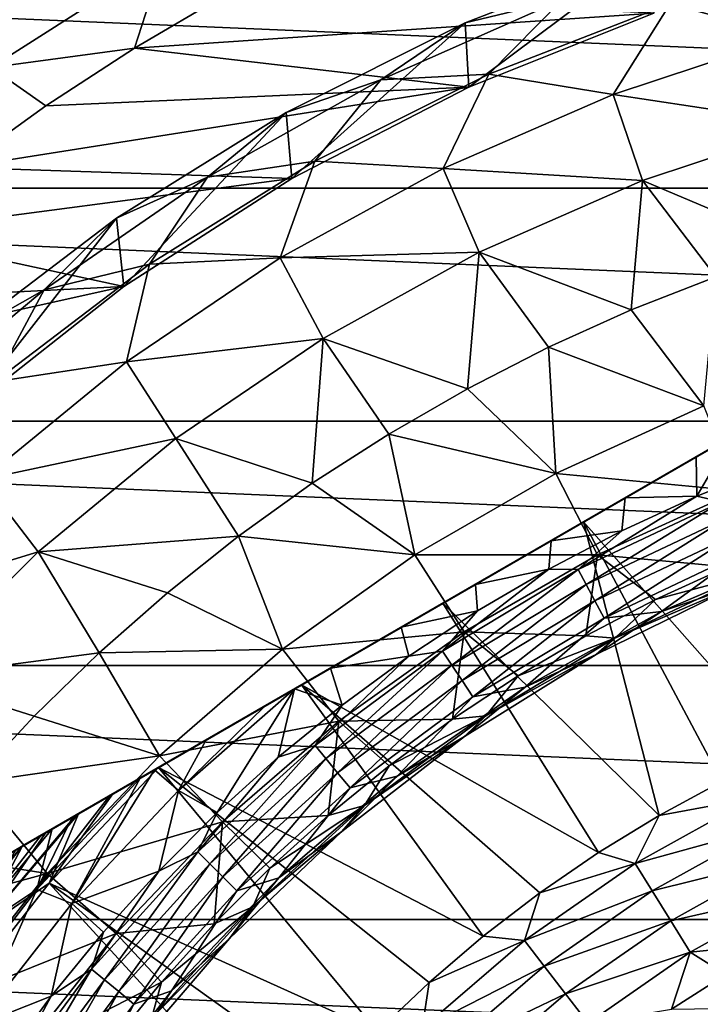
# Model space of a CAD drawing. Header units: metres. Extents: x -82 to 82, y -313 to 40.
# Tile 238 of 256: x -16 to -8, y 12 to 24. Entities that reach past the tile are written whole.
import ezdxf

# ---------------------------------------------------------------- set-up
doc = ezdxf.new("R2010")
doc.units = ezdxf.units.M
doc.layers.add('solid_505278_SW0001_CCC', color=7, linetype='CONTINUOUS')

msp = doc.modelspace()

# ---------------------------------------------------------------- linework, layer by layer
at = {"layer": 'solid_505278_SW0001_CCC'}
for points in [[(-10.800772, 23.650438, 15), (-10.848207, 24.448818, 15), (-8.535448, 25.349052, 15)], [(-9.638691, 24.74168, 22.86648), (-8.535448, 25.349052, 15), (-10.848207, 24.448818, 15)], [(-8.503753, 24.570026, 15), (-10.800772, 23.650438, 15), (-8.535448, 25.349052, 15)], [(-5.981091, 25.349491, 30.750626), (-8.303133, 24.686598, 30.750626), (-6.821787, 24.286552, 38.608505)], [(-16.733465, 23.897863, -257.551117), (-14.586952, 25.265343, -257.551117), (-17.175436, 24.529066, -257.704254)], [(-16.733465, 23.897863, -257.551117), (-14.951285, 24.136736, -257.5), (-14.586952, 25.265343, -257.551117)], [(-14.586952, 25.265343, -257.551117), (-14.951285, 24.136736, -257.5), (-13.820215, 24.801706, -257.5)], [(-33.140461, 22.398878, -279.5), (-31.121508, 25.128704, -279.5), (33.140461, 22.398878, -279.5)], [(-31.121508, 25.128704, -279.5), (31.121508, 25.128704, -279.5), (33.140461, 22.398878, -279.5)], [(-8.503753, 24.570026, -257.5), (-13.820215, 24.801706, -257.5), (-14.951285, 24.136736, -257.5)], [(-11.892216, 23.7409, 22.86648), (-9.638691, 24.74168, 22.86648), (-10.848207, 24.448818, 15)], [(-10.553801, 23.811497, 30.750626), (-9.638691, 24.74168, 22.86648), (-11.892216, 23.7409, 22.86648)], [(-8.303133, 24.686598, 30.750626), (-9.638691, 24.74168, 22.86648), (-10.553801, 23.811497, 30.750626)], [(-8.303133, 24.686598, 30.750626), (-10.553801, 23.811497, 30.750626), (-9.009494, 23.562733, 38.608505)], [(-8.303133, 24.686598, 30.750626), (-9.009494, 23.562733, 38.608505), (-6.821787, 24.286552, 38.608505)], [(-10.800772, 23.650438, -257.5), (-8.503753, 24.570026, -257.5), (-14.951285, 24.136736, -257.5)], [(-8.503753, 24.570026, 15), (-8.503753, 24.570026, -257.5), (-10.800772, 23.650438, -257.5)], [(-8.503753, 24.570026, 15), (-10.800772, 23.650438, -257.5), (-10.800772, 23.650438, 15)], [(-13.000019, 22.516647, 15), (-13.068787, 23.337423, 15), (-10.848207, 24.448818, 15)], [(-11.892216, 23.7409, 22.86648), (-10.848207, 24.448818, 15), (-13.068787, 23.337423, 15)], [(-10.800772, 23.650438, 15), (-13.000019, 22.516647, 15), (-10.848207, 24.448818, 15)], [(-6.821787, 24.286552, 38.608505), (-9.009494, 23.562733, 38.608505), (-6.547906, 23.190166, 46.427788)], [(-16.733465, 23.897863, -257.551117), (-16.050423, 23.420225, -257.5), (-14.951285, 24.136736, -257.5)], [(-10.800772, 23.650438, -257.5), (-14.951285, 24.136736, -257.5), (-16.050423, 23.420225, -257.5)], [(-16.733465, 23.897863, -257.551117), (-17.115284, 22.653698, -257.5), (-16.050423, 23.420225, -257.5)], [(-14.043189, 22.535393, 22.86648), (-11.892216, 23.7409, 22.86648), (-13.068787, 23.337423, 15)], [(-12.713748, 22.731712, 30.750626), (-11.892216, 23.7409, 22.86648), (-14.043189, 22.535393, 22.86648)], [(-10.553801, 23.811497, 30.750626), (-11.892216, 23.7409, 22.86648), (-12.713748, 22.731712, 30.750626)], [(-10.553801, 23.811497, 30.750626), (-12.713748, 22.731712, 30.750626), (-11.122025, 22.642305, 38.608505)], [(-10.553801, 23.811497, 30.750626), (-11.122025, 22.642305, 38.608505), (-9.009494, 23.562733, 38.608505)], [(-10.800772, 23.650438, -257.5), (-16.050423, 23.420225, -257.5), (-17.115284, 22.653698, -257.5)], [(-13.000019, 22.516647, -257.5), (-10.800772, 23.650438, -257.5), (-17.115284, 22.653698, -257.5)], [(-10.800772, 23.650438, 15), (-10.800772, 23.650438, -257.5), (-13.000019, 22.516647, -257.5)], [(-10.800772, 23.650438, 15), (-13.000019, 22.516647, -257.5), (-13.000019, 22.516647, 15)], [(-9.009494, 23.562733, 38.608505), (-11.122025, 22.642305, 38.608505), (-8.647055, 22.49194, 46.427788)], [(-9.009494, 23.562733, 38.608505), (-8.647055, 22.49194, 46.427788), (-6.547906, 23.190166, 46.427788)], [(-15.081487, 21.17897, 15), (-15.175723, 22.025566, 15), (-13.068787, 23.337423, 15)], [(-14.043189, 22.535393, 22.86648), (-13.068787, 23.337423, 15), (-15.175723, 22.025566, 15)], [(-13.000019, 22.516647, 15), (-15.081487, 21.17897, 15), (-13.068787, 23.337423, 15)], [(-6.547906, 23.190166, 46.427788), (-8.647055, 22.49194, 46.427788), (-6.667101, 21.657177, 54.188477)], [(-12.713748, 22.731712, 30.750626), (-14.043189, 22.535393, 22.86648), (-14.764406, 21.456524, 30.750626)], [(-12.713748, 22.731712, 30.750626), (-14.764406, 21.456524, 30.750626), (-13.141751, 21.532946, 38.608505)], [(-12.713748, 22.731712, 30.750626), (-13.141751, 21.532946, 38.608505), (-11.122025, 22.642305, 38.608505)], [(-13.000019, 22.516647, -257.5), (-17.115284, 22.653698, -257.5), (-18.1436, 21.838791, -257.5)], [(-11.122025, 22.642305, 38.608505), (-13.141751, 21.532946, 38.608505), (-10.673323, 21.604145, 46.427788)], [(-11.122025, 22.642305, 38.608505), (-10.673323, 21.604145, 46.427788), (-8.647055, 22.49194, 46.427788)], [(-15.081487, 21.17897, -257.5), (-13.000019, 22.516647, -257.5), (-18.1436, 21.838791, -257.5)], [(-16.073065, 21.135555, 22.86648), (-14.043189, 22.535393, 22.86648), (-15.175723, 22.025566, 15)], [(-14.764406, 21.456524, 30.750626), (-14.043189, 22.535393, 22.86648), (-16.073065, 21.135555, 22.86648)], [(-13.000019, 22.516647, 15), (-13.000019, 22.516647, -257.5), (-15.081487, 21.17897, -257.5)], [(-13.000019, 22.516647, 15), (-15.081487, 21.17897, -257.5), (-15.081487, 21.17897, 15)], [(-8.647055, 22.49194, 46.427788), (-10.673323, 21.604145, 46.427788), (-8.786438, 20.887365, 54.188477)], [(-8.647055, 22.49194, 46.427788), (-8.786438, 20.887365, 54.188477), (-7.736351, 21.298647, 54.188477)], [(-8.647055, 22.49194, 46.427788), (-7.736351, 21.298647, 54.188477), (-6.667101, 21.657177, 54.188477)], [(-34.920612, 19.507713, -279.5), (-33.140461, 22.398878, -279.5), (34.920612, 19.507713, -279.5)], [(-33.140461, 22.398878, -279.5), (33.140461, 22.398878, -279.5), (34.920612, 19.507713, -279.5)], [(-17.026358, 19.649506, 15), (-17.152472, 20.523676, 15), (-15.175723, 22.025566, 15)], [(-16.073065, 21.135555, 22.86648), (-15.175723, 22.025566, 15), (-17.152472, 20.523676, 15)], [(-15.081487, 21.17897, 15), (-17.026358, 19.649506, 15), (-15.175723, 22.025566, 15)], [(-15.081487, 21.17897, -257.5), (-18.1436, 21.838791, -257.5), (-19.133181, 20.977234, -257.5)], [(-3.335342, 21.745701, 112.757362), (-17.164658, 13.761341, 112.757362), (-17.155363, 13.766708, 112.910164)], [(-3.335342, 21.745701, 97.169998), (-17.164658, 13.761341, 97.169998), (-17.164658, 13.761341, 112.757362)], [(-3.335342, 21.745701, 112.757362), (-3.335342, 21.745701, 97.169998), (-17.164658, 13.761341, 112.757362)], [(-3.335342, 21.745701, 97.169998), (-3.35384, 21.735022, 96.840813), (-17.164658, 13.761341, 97.169998)], [(-3.344638, 21.740334, 112.910164), (-3.335342, 21.745701, 112.757362), (-17.155363, 13.766708, 112.910164)], [(-3.35384, 21.735022, 96.840813), (-17.14616, 13.772021, 96.840813), (-17.164658, 13.761341, 97.169998)], [(-3.344638, 21.740334, 112.910164), (-17.155363, 13.766708, 112.910164), (-17.127031, 13.783065, 113.064278)], [(-3.35384, 21.735022, 96.840813), (-3.410014, 21.702589, 96.510429), (-17.14616, 13.772021, 96.840813)], [(-3.410014, 21.702589, 96.510429), (-17.089985, 13.804453, 96.510429), (-17.14616, 13.772021, 96.840813)], [(-3.372966, 21.723978, 113.064262), (-3.344638, 21.740334, 112.910164), (-17.127031, 13.783065, 113.064278)], [(-3.372966, 21.723978, 113.064262), (-17.127031, 13.783065, 113.064278), (-17.077757, 13.811513, 113.222115)], [(-3.410014, 21.702589, 96.510429), (-3.458735, 21.674459, 96.32399), (-17.089985, 13.804453, 96.510429)], [(-3.458735, 21.674459, 96.32399), (-17.041265, 13.832582, 96.32399), (-17.089985, 13.804453, 96.510429)], [(-3.422232, 21.695534, 113.222092), (-3.372966, 21.723978, 113.064262), (-17.077757, 13.811513, 113.222115)], [(-3.422232, 21.695534, 113.222092), (-17.077757, 13.811513, 113.222115), (-17.076057, 13.812495, 113.22657)], [(-3.423943, 21.694546, 113.22657), (-3.422232, 21.695534, 113.222092), (-17.076057, 13.812495, 113.22657)], [(-3.423943, 21.694546, 113.22657), (-17.076057, 13.812495, 113.22657), (-17.004559, 13.853774, 113.385109)], [(-3.458735, 21.674459, 96.32399), (-3.506172, 21.647072, 96.17675), (-17.041265, 13.832582, 96.32399)], [(-3.506172, 21.647072, 96.17675), (-16.993828, 13.85997, 96.17675), (-17.041265, 13.832582, 96.32399)], [(-3.495425, 21.653276, 113.385078), (-3.423943, 21.694546, 113.22657), (-17.004559, 13.853774, 113.385109)], [(-3.596984, 21.594641, 113.554543), (-3.495425, 21.653276, 113.385078), (-17.004559, 13.853774, 113.385109)], [(-3.506172, 21.647072, 96.17675), (-3.645972, 21.566359, 95.83947), (-16.993828, 13.85997, 96.17675)], [(-3.596984, 21.594641, 113.554543), (-17.004559, 13.853774, 113.385109), (-16.90296, 13.912432, 113.554626)], [(-3.645972, 21.566359, 95.83947), (-16.854027, 13.940683, 95.83947), (-16.993828, 13.85997, 96.17675)], [(-3.596984, 21.594641, 113.554543), (-16.90296, 13.912432, 113.554626), (-16.806793, 13.967955, 113.683708)], [(-3.645972, 21.566359, 95.83947), (-3.834763, 21.457359, 95.497734), (-16.854027, 13.940683, 95.83947)], [(-3.693209, 21.539085, 113.683716), (-3.596984, 21.594641, 113.554543), (-16.806793, 13.967955, 113.683708)], [(-3.693209, 21.539085, 113.683716), (-16.806793, 13.967955, 113.683708), (-16.766298, 13.991334, 113.731995)], [(-3.733589, 21.515772, 113.731865), (-3.693209, 21.539085, 113.683716), (-16.766298, 13.991334, 113.731995)], [(-3.913922, 21.411657, 113.917839), (-3.733589, 21.515772, 113.731865), (-16.766298, 13.991334, 113.731995)], [(-13.141751, 21.532946, 38.608505), (-15.051822, 20.243914, 38.608505), (-12.609634, 20.534266, 46.427788)], [(-14.764406, 21.456524, 30.750626), (-15.051822, 20.243914, 38.608505), (-13.141751, 21.532946, 38.608505)], [(-13.141751, 21.532946, 38.608505), (-12.609634, 20.534266, 46.427788), (-10.673323, 21.604145, 46.427788)], [(-10.673323, 21.604145, 46.427788), (-12.609634, 20.534266, 46.427788), (-10.818777, 19.91074, 54.188477)], [(-10.673323, 21.604145, 46.427788), (-10.818777, 19.91074, 54.188477), (-9.814762, 20.424347, 54.188477)], [(-10.673323, 21.604145, 46.427788), (-9.814762, 20.424347, 54.188477), (-8.786438, 20.887365, 54.188477)], [(-3.834763, 21.457359, 95.497734), (-16.665237, 14.049682, 95.497734), (-16.854027, 13.940683, 95.83947)], [(-3.913922, 21.411657, 113.917839), (-16.766298, 13.991334, 113.731995), (-16.585899, 14.095489, 113.918007)], [(-14.764406, 21.456524, 30.750626), (-16.073065, 21.135555, 22.86648), (-16.68815, 19.996895, 30.750626)], [(-14.764406, 21.456524, 30.750626), (-16.68815, 19.996895, 30.750626), (-15.051822, 20.243914, 38.608505)], [(-3.834763, 21.457359, 95.497734), (-3.842902, 21.452662, 95.48481), (-16.665237, 14.049682, 95.497734)], [(-3.842902, 21.452662, 95.48481), (-16.657099, 14.05438, 95.48481), (-16.665237, 14.049682, 95.497734)], [(-3.842902, 21.452662, 95.48481), (-4.079481, 21.316072, 95.152435), (-16.657099, 14.05438, 95.48481)], [(-4.147798, 21.276628, 114.111252), (-3.913922, 21.411657, 113.917839), (-16.585899, 14.095489, 113.918007)], [(-4.079481, 21.316072, 95.152435), (-16.420519, 14.190969, 95.152435), (-16.657099, 14.05438, 95.48481)], [(-4.147798, 21.276628, 114.111252), (-16.585899, 14.095489, 113.918007), (-16.351976, 14.230543, 114.11142)], [(-4.079481, 21.316072, 95.152435), (-4.389188, 21.137262, 94.804321), (-16.420519, 14.190969, 95.152435)], [(-4.147798, 21.276628, 114.111252), (-16.351976, 14.230543, 114.11142), (-16.340424, 14.237213, 114.119965)], [(-4.159571, 21.269831, 114.119957), (-4.147798, 21.276628, 114.111252), (-16.340424, 14.237213, 114.119965)], [(-4.159571, 21.269831, 114.119957), (-16.340424, 14.237213, 114.119965), (-16.053591, 14.402816, 114.309044)], [(-4.446136, 21.104383, 114.308884), (-4.159571, 21.269831, 114.119957), (-16.053591, 14.402816, 114.309044)], [(-7.885747, 19.697643, 61.983105), (-7.736351, 21.298647, 54.188477), (-8.786438, 20.887365, 54.188477)], [(-15.081487, 21.17897, -257.5), (-19.133181, 20.977234, -257.5), (-20.081905, 20.070875, -257.5)], [(-17.026358, 19.649506, -257.5), (-15.081487, 21.17897, -257.5), (-20.081905, 20.070875, -257.5)], [(-17.964334, 19.553459, 22.86648), (-16.073065, 21.135555, 22.86648), (-17.152472, 20.523676, 15)], [(-16.68815, 19.996895, 30.750626), (-16.073065, 21.135555, 22.86648), (-17.964334, 19.553459, 22.86648)], [(-15.081487, 21.17897, 15), (-15.081487, 21.17897, -257.5), (-17.026358, 19.649506, -257.5)], [(-15.081487, 21.17897, 15), (-17.026358, 19.649506, -257.5), (-17.026358, 19.649506, 15)], [(-4.389188, 21.137262, 94.804321), (-16.110811, 14.36978, 94.804321), (-16.420519, 14.190969, 95.152435)], [(-4.389188, 21.137262, 94.804321), (-4.526605, 21.057924, 94.671585), (-16.110811, 14.36978, 94.804321)], [(-4.526605, 21.057924, 94.671585), (-15.973395, 14.449117, 94.671585), (-16.110811, 14.36978, 94.804321)], [(-4.81987, 20.888607, 114.506233), (-4.446136, 21.104383, 114.308884), (-16.053591, 14.402816, 114.309044)], [(-4.526605, 21.057924, 94.671585), (-4.773921, 20.915136, 94.457436), (-15.973395, 14.449117, 94.671585)], [(-4.773921, 20.915136, 94.457436), (-15.72608, 14.591905, 94.457443), (-15.973395, 14.449117, 94.671585)], [(-4.773921, 20.915136, 94.457436), (-5.241516, 20.64517, 94.119057), (-15.72608, 14.591905, 94.457443)], [(-4.81987, 20.888607, 114.506233), (-16.053591, 14.402816, 114.309044), (-15.679856, 14.618592, 114.506363)], [(-4.81987, 20.888607, 114.506233), (-15.679856, 14.618592, 114.506363), (-15.64705, 14.637532, 114.521698)], [(-4.852945, 20.869513, 114.52169), (-4.81987, 20.888607, 114.506233), (-15.64705, 14.637532, 114.521698)], [(-4.852945, 20.869513, 114.52169), (-15.64705, 14.637532, 114.521698), (-15.218409, 14.885009, 114.698235)], [(-5.281385, 20.622152, 114.698158), (-4.852945, 20.869513, 114.52169), (-15.218409, 14.885009, 114.698235)], [(-7.885747, 19.697643, 61.983105), (-8.786438, 20.887365, 54.188477), (-9.814762, 20.424347, 54.188477)], [(-5.241516, 20.64517, 94.119057), (-15.258487, 14.86187, 94.119057), (-15.72608, 14.591905, 94.457443)], [(-5.241516, 20.64517, 94.119057), (-5.620426, 20.426407, 93.89296), (-15.258487, 14.86187, 94.119057)], [(-5.281385, 20.622152, 114.698158), (-15.218409, 14.885009, 114.698235), (-14.65399, 15.210876, 114.878677)], [(-15.051822, 20.243914, 38.608505), (-14.439668, 19.291317, 46.427788), (-12.609634, 20.534266, 46.427788)], [(-5.281385, 20.622152, 114.698158), (-14.65399, 15.210876, 114.878677), (-5.84601, 20.296165, 114.878677)], [(-12.609634, 20.534266, 46.427788), (-14.439668, 19.291317, 46.427788), (-12.743996, 18.736971, 54.188477)], [(-12.609634, 20.534266, 46.427788), (-12.743996, 18.736971, 54.188477), (-11.795995, 19.347816, 54.188477)], [(-12.609634, 20.534266, 46.427788), (-11.795995, 19.347816, 54.188477), (-10.818777, 19.91074, 54.188477)], [(-5.620426, 20.426407, 93.89296), (-14.879575, 15.080634, 93.89296), (-15.258487, 14.86187, 94.119057)], [(-5.620426, 20.426407, 93.89296), (-5.796554, 20.324718, 93.799538), (-14.879575, 15.080634, 93.89296)], [(-9.72242, 18.858864, 61.983105), (-9.814762, 20.424347, 54.188477), (-10.818777, 19.91074, 54.188477)], [(-9.72242, 18.858864, 61.983105), (-7.885747, 19.697643, 61.983105), (-9.814762, 20.424347, 54.188477)], [(-5.796554, 20.324718, 93.799538), (-14.703452, 15.182319, 93.799545), (-14.879575, 15.080634, 93.89296)], [(-5.796554, 20.324718, 93.799538), (-6.439603, 19.953455, 93.509857), (-14.703452, 15.182319, 93.799545)], [(-5.84601, 20.296165, 114.878677), (-14.65399, 15.210876, 114.878677), (-12.87771, 16.236412, 115.276672)], [(-5.84601, 20.296165, 114.878677), (-12.87771, 16.236412, 115.276672), (-7.62229, 19.27063, 115.276672)], [(-15.051822, 20.243914, 38.608505), (-16.836298, 18.785963, 38.608505), (-14.439668, 19.291317, 46.427788)], [(-16.68815, 19.996895, 30.750626), (-16.836298, 18.785963, 38.608505), (-15.051822, 20.243914, 38.608505)], [(-6.439603, 19.953455, 93.509857), (-14.060407, 15.553581, 93.509865), (-14.703452, 15.182319, 93.799545)], [(-6.439603, 19.953455, 93.509857), (-7.170145, 19.531675, 93.259979), (-14.060407, 15.553581, 93.509865)], [(-9.72242, 18.858864, 61.983105), (-10.818777, 19.91074, 54.188477), (-11.795995, 19.347816, 54.188477)], [(-7.46441, 18.645193, 69.836754), (-7.885747, 19.697643, 61.983105), (-9.72242, 18.858864, 61.983105)], [(-36.44915, 16.476023, -279.5), (-34.920612, 19.507713, -279.5), (36.44915, 16.476023, -279.5)], [(-34.920612, 19.507713, -279.5), (34.920612, 19.507713, -279.5), (36.44915, 16.476023, -279.5)], [(-7.170145, 19.531675, 93.259979), (-13.329874, 15.975354, 93.259987), (-14.060407, 15.553581, 93.509865)], [(-7.170145, 19.531675, 93.259979), (-7.536777, 19.320002, 93.160645), (-13.329874, 15.975354, 93.259987)], [(-7.536777, 19.320002, 93.160645), (-12.963223, 16.18704, 93.160645), (-13.329874, 15.975354, 93.259987)], [(-7.536777, 19.320002, 93.160645), (-7.981441, 19.063274, 93.060432), (-12.963223, 16.18704, 93.160645)], [(-11.471045, 17.849295, 61.983105), (-11.795995, 19.347816, 54.188477), (-12.743996, 18.736971, 54.188477)], [(-11.471045, 17.849295, 61.983105), (-9.72242, 18.858864, 61.983105), (-11.795995, 19.347816, 54.188477)], [(-7.971389, 18.575533, 92.499084), (-7.981441, 19.063274, 93.060432), (-7.536777, 19.320002, 93.160645)], [(-7.020322, 18.955435, 92.499084), (-7.971389, 18.575533, 92.499084), (-7.536777, 19.320002, 93.160645)], [(-16.836298, 18.785963, 38.608505), (-16.148001, 17.885777, 46.427788), (-14.439668, 19.291317, 46.427788)], [(-14.439668, 19.291317, 46.427788), (-16.148001, 17.885777, 46.427788), (-13.66043, 18.079718, 54.188477)], [(-14.439668, 19.291317, 46.427788), (-13.66043, 18.079718, 54.188477), (-12.743996, 18.736971, 54.188477)], [(-7.62229, 19.27063, 115.276672), (-12.87771, 16.236412, 115.276672), (-11.123655, 17.249115, 115.475197)], [(-7.62229, 19.27063, 115.276672), (-11.123655, 17.249115, 115.475197), (-9.376346, 18.257925, 115.475197)], [(-6.865183, 15.419438, 119.121323), (-7.62229, 19.27063, 115.276672), (-9.376346, 18.257925, 115.475197)], [(-7.981441, 19.063274, 93.060432), (-12.518588, 16.44375, 93.06044), (-12.963223, 16.18704, 93.160645)], [(-7.981441, 19.063274, 93.060432), (-8.859465, 18.556347, 92.92083), (-12.518588, 16.44375, 93.06044)], [(-7.971389, 18.575533, 92.499084), (-8.859465, 18.556347, 92.92083), (-7.981441, 19.063274, 93.060432)], [(-7.665793, 18.506863, 92.327232), (-7.971389, 18.575533, 92.499084), (-7.020322, 18.955435, 92.499084)], [(-9.202949, 17.851231, 69.836754), (-9.72242, 18.858864, 61.983105), (-11.471045, 17.849295, 61.983105)], [(-9.202949, 17.851231, 69.836754), (-7.46441, 18.645193, 69.836754), (-9.72242, 18.858864, 61.983105)], [(-16.836298, 18.785963, 38.608505), (-18.480291, 17.171263, 38.608505), (-16.148001, 17.885777, 46.427788)], [(-11.471045, 17.849295, 61.983105), (-12.743996, 18.736971, 54.188477), (-13.66043, 18.079718, 54.188477)], [(-9.44287, 17.666368, 92.327232), (-8.901993, 18.147947, 92.499084), (-7.971389, 18.575533, 92.499084)], [(-7.665793, 18.506863, 92.327232), (-9.44287, 17.666368, 92.327232), (-7.971389, 18.575533, 92.499084)], [(-7.596848, 17.702749, 77.713394), (-7.46441, 18.645193, 69.836754), (-9.202949, 17.851231, 69.836754)], [(-7.971389, 18.575533, 92.499084), (-8.901993, 18.147947, 92.499084), (-8.859465, 18.556347, 92.92083)], [(-8.859465, 18.556347, 92.92083), (-11.640571, 16.950674, 92.92083), (-12.518588, 16.44375, 93.06044)], [(-8.859465, 18.556347, 92.92083), (-9.781199, 18.024183, 92.848976), (-11.640571, 16.950674, 92.92083)], [(-8.901993, 18.147947, 92.499084), (-9.781199, 18.024183, 92.848976), (-8.859465, 18.556347, 92.92083)], [(-9.344378, 17.482103, 92.187546), (-9.44287, 17.666368, 92.327232), (-7.665793, 18.506863, 92.327232)], [(-7.585837, 18.313831, 92.187546), (-9.344378, 17.482103, 92.187546), (-7.665793, 18.506863, 92.327232)], [(-8.439347, 14.617361, 119.121323), (-9.376346, 18.257925, 115.475197), (-11.123655, 17.249115, 115.475197)], [(-7.662766, 15.03901, 119.121323), (-6.865183, 15.419438, 119.121323), (-9.376346, 18.257925, 115.475197)], [(-8.439347, 14.617361, 119.121323), (-7.662766, 15.03901, 119.121323), (-9.376346, 18.257925, 115.475197)], [(-9.236276, 17.279856, 92.084709), (-9.344378, 17.482103, 92.187546), (-7.585837, 18.313831, 92.187546)], [(-7.498078, 18.101963, 92.084709), (-9.236276, 17.279856, 92.084709), (-7.585837, 18.313831, 92.187546)], [(-16.148001, 17.885777, 46.427788), (-14.543031, 17.37768, 54.188477), (-13.66043, 18.079718, 54.188477)], [(-13.115787, 16.67808, 61.983105), (-13.66043, 18.079718, 54.188477), (-14.543031, 17.37768, 54.188477)], [(-13.115787, 16.67808, 61.983105), (-11.471045, 17.849295, 61.983105), (-13.66043, 18.079718, 54.188477)], [(-8.901993, 18.147947, 92.499084), (-9.809746, 17.673775, 92.499084), (-9.781199, 18.024183, 92.848976)], [(-9.44287, 17.666368, 92.327232), (-9.809746, 17.673775, 92.499084), (-8.901993, 18.147947, 92.499084)], [(-7.498078, 18.101963, 92.084709), (-9.121596, 17.065306, 92.021599), (-9.236276, 17.279856, 92.084709)], [(-7.498078, 18.101963, 92.084709), (-7.404981, 17.877205, 92.021599), (-9.121596, 17.065306, 92.021599)], [(-9.781199, 18.024183, 92.848976), (-10.718839, 17.482836, 92.848976), (-11.640571, 16.950674, 92.92083)], [(-9.809746, 17.673775, 92.499084), (-10.718839, 17.482836, 92.848976), (-9.781199, 18.024183, 92.848976)], [(-18.480291, 17.171263, 38.608505), (-17.720234, 16.329491, 46.427788), (-16.148001, 17.885777, 46.427788)], [(-16.148001, 17.885777, 46.427788), (-17.720234, 16.329491, 46.427788), (-15.389609, 16.632603, 54.188477)], [(-16.148001, 17.885777, 46.427788), (-15.389609, 16.632603, 54.188477), (-14.543031, 17.37768, 54.188477)], [(-10.858144, 16.895603, 69.836754), (-11.471045, 17.849295, 61.983105), (-13.115787, 16.67808, 61.983105)], [(-10.858144, 16.895603, 69.836754), (-9.202949, 17.851231, 69.836754), (-11.471045, 17.849295, 61.983105)], [(-9.348828, 16.843361, 77.713394), (-9.202949, 17.851231, 69.836754), (-10.858144, 16.895603, 69.836754)], [(-9.348828, 16.843361, 77.713394), (-8.483727, 17.295254, 77.713394), (-9.202949, 17.851231, 69.836754)], [(-8.483727, 17.295254, 77.713394), (-7.596848, 17.702749, 77.713394), (-9.202949, 17.851231, 69.836754)], [(-9.121596, 17.065306, 92.021599), (-7.404981, 17.877205, 92.021599), (-8.411586, 17.148039, 92)], [(-8.411724, 17.14797, 89.099998), (-6.633739, 17.910988, 92), (-6.633262, 17.911165, 89.099998)], [(-7.492754, 17.460201, 89.099998), (-8.411724, 17.14797, 89.099998), (-6.633262, 17.911165, 89.099998)], [(-8.411724, 17.14797, 89.099998), (-8.411586, 17.148039, 92), (-6.633739, 17.910988, 92)], [(-7.404981, 17.877205, 92.021599), (-6.633739, 17.910988, 92), (-8.411586, 17.148039, 92)], [(-11.129007, 16.655737, 92.327232), (-10.692317, 17.154236, 92.499084), (-9.809746, 17.673775, 92.499084)], [(-9.44287, 17.666368, 92.327232), (-11.129007, 16.655737, 92.327232), (-9.809746, 17.673775, 92.499084)], [(-11.012929, 16.482012, 92.187546), (-11.129007, 16.655737, 92.327232), (-9.44287, 17.666368, 92.327232)], [(-9.344378, 17.482103, 92.187546), (-11.012929, 16.482012, 92.187546), (-9.44287, 17.666368, 92.327232)], [(-9.809746, 17.673775, 92.499084), (-10.692317, 17.154236, 92.499084), (-10.718839, 17.482836, 92.848976)], [(-8.987657, 16.814724, 80.853928), (-7.492761, 17.460199, 84), (-7.296248, 17.6147, 80.853928)], [(-8.987657, 16.814724, 80.853928), (-7.296248, 17.6147, 80.853928), (-8.483727, 17.295254, 77.713394)], [(-7.296248, 17.6147, 80.853928), (-7.596848, 17.702749, 77.713394), (-8.483727, 17.295254, 77.713394)], [(-10.692317, 17.154236, 92.499084), (-11.640571, 16.950674, 92.92083), (-10.718839, 17.482836, 92.848976)], [(-10.885523, 16.291336, 92.084709), (-11.012929, 16.482012, 92.187546), (-9.344378, 17.482103, 92.187546)], [(-9.236276, 17.279856, 92.084709), (-10.885523, 16.291336, 92.084709), (-9.344378, 17.482103, 92.187546)], [(-13.115787, 16.67808, 61.983105), (-14.543031, 17.37768, 54.188477), (-15.389609, 16.632603, 54.188477)], [(-9.220737, 16.612585, 84), (-9.220716, 16.612597, 89.099998), (-7.492754, 17.460201, 89.099998)], [(-7.492761, 17.460199, 84), (-9.220737, 16.612585, 84), (-7.492754, 17.460201, 89.099998)], [(-8.987657, 16.814724, 80.853928), (-9.220737, 16.612585, 84), (-7.492761, 17.460199, 84)], [(-7.492754, 17.460201, 89.099998), (-9.220716, 16.612597, 89.099998), (-8.411724, 17.14797, 89.099998)], [(-9.192796, 14.155647, 119.121323), (-11.123655, 17.249115, 115.475197), (-12.87771, 16.236412, 115.276672)], [(-9.192796, 14.155647, 119.121323), (-8.439347, 14.617361, 119.121323), (-11.123655, 17.249115, 115.475197)], [(-9.236276, 17.279856, 92.084709), (-10.750365, 16.089058, 92.021599), (-10.885523, 16.291336, 92.084709)], [(-9.236276, 17.279856, 92.084709), (-9.121596, 17.065306, 92.021599), (-10.750365, 16.089058, 92.021599)], [(-8.987657, 16.814724, 80.853928), (-8.483727, 17.295254, 77.713394), (-9.348828, 16.843361, 77.713394)], [(-10.692317, 17.154236, 92.499084), (-11.547441, 16.590662, 92.499084), (-11.640571, 16.950674, 92.92083)], [(-11.129007, 16.655737, 92.327232), (-11.547441, 16.590662, 92.499084), (-10.692317, 17.154236, 92.499084)], [(-10.103275, 16.209066, 89.099998), (-10.102996, 16.20924, 92), (-8.411724, 17.14797, 89.099998)], [(-9.220716, 16.612597, 89.099998), (-10.103275, 16.209066, 89.099998), (-8.411724, 17.14797, 89.099998)], [(-9.121596, 17.065306, 92.021599), (-8.411586, 17.148039, 92), (-10.102996, 16.20924, 92)], [(-8.411724, 17.14797, 89.099998), (-10.102996, 16.20924, 92), (-8.411586, 17.148039, 92)], [(-10.750365, 16.089058, 92.021599), (-9.121596, 17.065306, 92.021599), (-10.102996, 16.20924, 92)], [(-12.415007, 15.786965, 69.836754), (-10.858144, 16.895603, 69.836754), (-13.115787, 16.67808, 61.983105)], [(-11.547441, 16.590662, 92.499084), (-12.518588, 16.44375, 93.06044), (-11.640571, 16.950674, 92.92083)], [(-11.004877, 15.811138, 77.713394), (-10.858144, 16.895603, 69.836754), (-12.415007, 15.786965, 69.836754)], [(-11.004877, 15.811138, 77.713394), (-10.189931, 16.348232, 77.713394), (-10.858144, 16.895603, 69.836754)], [(-10.189931, 16.348232, 77.713394), (-9.348828, 16.843361, 77.713394), (-10.858144, 16.895603, 69.836754)], [(-10.59251, 15.852812, 80.853928), (-9.220737, 16.612585, 84), (-8.987657, 16.814724, 80.853928)], [(-10.59251, 15.852812, 80.853928), (-8.987657, 16.814724, 80.853928), (-10.189931, 16.348232, 77.713394)], [(-8.987657, 16.814724, 80.853928), (-9.348828, 16.843361, 77.713394), (-10.189931, 16.348232, 77.713394)], [(-17.720234, 16.329491, 46.427788), (-16.198069, 15.846327, 54.188477), (-15.389609, 16.632603, 54.188477)], [(-14.641749, 15.355824, 61.983105), (-15.389609, 16.632603, 54.188477), (-16.198069, 15.846327, 54.188477)], [(-14.641749, 15.355824, 61.983105), (-13.115787, 16.67808, 61.983105), (-15.389609, 16.632603, 54.188477)], [(-12.415007, 15.786965, 69.836754), (-13.115787, 16.67808, 61.983105), (-14.641749, 15.355824, 61.983105)], [(-11.129007, 16.655737, 92.327232), (-12.707966, 15.484701, 92.327232), (-11.547441, 16.590662, 92.499084)], [(-12.575418, 15.323192, 92.187546), (-12.707966, 15.484701, 92.327232), (-11.129007, 16.655737, 92.327232)], [(-11.012929, 16.482012, 92.187546), (-12.575418, 15.323192, 92.187546), (-11.129007, 16.655737, 92.327232)], [(-12.707966, 15.484701, 92.327232), (-12.372923, 15.984499, 92.499084), (-11.547441, 16.590662, 92.499084)], [(-11.547441, 16.590662, 92.499084), (-12.372923, 15.984499, 92.499084), (-12.518588, 16.44375, 93.06044)], [(-9.220716, 16.612597, 89.099998), (-10.854101, 15.5945, 89.099998), (-10.103275, 16.209066, 89.099998)], [(-10.854096, 15.594505, 84), (-10.854101, 15.5945, 89.099998), (-9.220716, 16.612597, 89.099998)], [(-9.220737, 16.612585, 84), (-10.854096, 15.594505, 84), (-9.220716, 16.612597, 89.099998)], [(-10.59251, 15.852812, 80.853928), (-10.854096, 15.594505, 84), (-9.220737, 16.612585, 84)], [(-37.71508, 13.325637, -279.5), (-36.44915, 16.476023, -279.5), (37.71508, 13.325637, -279.5)], [(-36.44915, 16.476023, -279.5), (36.44915, 16.476023, -279.5), (37.71508, 13.325637, -279.5)], [(-12.372923, 15.984499, 92.499084), (-12.963223, 16.18704, 93.160645), (-12.518588, 16.44375, 93.06044)], [(-12.429935, 15.145921, 92.084709), (-12.575418, 15.323192, 92.187546), (-11.012929, 16.482012, 92.187546)], [(-10.885523, 16.291336, 92.084709), (-12.429935, 15.145921, 92.084709), (-11.012929, 16.482012, 92.187546)], [(-17.720234, 16.329491, 46.427788), (-16.96641, 15.020802, 54.188477), (-16.198069, 15.846327, 54.188477)], [(-10.885523, 16.291336, 92.084709), (-12.275603, 14.957866, 92.021599), (-12.429935, 15.145921, 92.084709)], [(-10.885523, 16.291336, 92.084709), (-10.750365, 16.089058, 92.021599), (-12.275603, 14.957866, 92.021599)], [(-10.59251, 15.852812, 80.853928), (-10.189931, 16.348232, 77.713394), (-11.004877, 15.811138, 77.713394)], [(-10.622106, 13.11719, 119.121323), (-12.87771, 16.236412, 115.276672), (-14.65399, 15.210876, 114.878677)], [(-14.404407, 14.925164, 93.166901), (-13.329874, 15.975354, 93.259987), (-12.963223, 16.18704, 93.160645)], [(-14.404407, 14.925164, 93.166901), (-12.963223, 16.18704, 93.160645), (-13.926567, 14.65074, 92.499084)], [(-13.166644, 15.337305, 92.499084), (-13.926567, 14.65074, 92.499084), (-12.963223, 16.18704, 93.160645)], [(-12.372923, 15.984499, 92.499084), (-13.166644, 15.337305, 92.499084), (-12.963223, 16.18704, 93.160645)], [(-9.921047, 13.655132, 119.121323), (-9.192796, 14.155647, 119.121323), (-12.87771, 16.236412, 115.276672)], [(-10.622106, 13.11719, 119.121323), (-9.921047, 13.655132, 119.121323), (-12.87771, 16.236412, 115.276672)], [(-10.750365, 16.089058, 92.021599), (-10.102996, 16.20924, 92), (-11.691373, 15.103702, 92)], [(-11.69099, 15.103997, 89.099998), (-11.691373, 15.103702, 92), (-10.102996, 16.20924, 92)], [(-11.69099, 15.103997, 89.099998), (-10.102996, 16.20924, 92), (-10.103275, 16.209066, 89.099998)], [(-10.854101, 15.5945, 89.099998), (-11.69099, 15.103997, 89.099998), (-10.103275, 16.209066, 89.099998)], [(-12.275603, 14.957866, 92.021599), (-10.750365, 16.089058, 92.021599), (-11.691373, 15.103702, 92)], [(-14.404407, 14.925164, 93.166901), (-14.060407, 15.553581, 93.509865), (-13.329874, 15.975354, 93.259987)], [(-12.707966, 15.484701, 92.327232), (-13.166644, 15.337305, 92.499084), (-12.372923, 15.984499, 92.499084)], [(-14.641749, 15.355824, 61.983105), (-16.198069, 15.846327, 54.188477), (-16.96641, 15.020802, 54.188477)], [(-13.859437, 14.535359, 69.836754), (-12.415007, 15.786965, 69.836754), (-14.641749, 15.355824, 61.983105)], [(-12.548, 14.616672, 77.713394), (-12.415007, 15.786965, 69.836754), (-13.859437, 14.535359, 69.836754)], [(-12.548, 14.616672, 77.713394), (-11.791574, 15.233457, 77.713394), (-12.415007, 15.786965, 69.836754)], [(-11.791574, 15.233457, 77.713394), (-11.004877, 15.811138, 77.713394), (-12.415007, 15.786965, 69.836754)], [(-12.095351, 14.738228, 80.853928), (-10.854096, 15.594505, 84), (-10.59251, 15.852812, 80.853928)], [(-12.095351, 14.738228, 80.853928), (-10.59251, 15.852812, 80.853928), (-11.791574, 15.233457, 77.713394)], [(-10.59251, 15.852812, 80.853928), (-11.004877, 15.811138, 77.713394), (-11.791574, 15.233457, 77.713394)], [(-14.404407, 14.925164, 93.166901), (-14.703452, 15.182319, 93.799545), (-14.060407, 15.553581, 93.509865)], [(-10.854101, 15.5945, 89.099998), (-12.376098, 14.416386, 89.099998), (-11.69099, 15.103997, 89.099998)], [(-12.376077, 14.416405, 84), (-12.376098, 14.416386, 89.099998), (-10.854101, 15.5945, 89.099998)], [(-10.854096, 15.594505, 84), (-12.376077, 14.416405, 84), (-10.854101, 15.5945, 89.099998)], [(-12.095351, 14.738228, 80.853928), (-12.376077, 14.416405, 84), (-10.854096, 15.594505, 84)], [(-12.707966, 15.484701, 92.327232), (-14.164539, 14.164539, 92.327232), (-13.166644, 15.337305, 92.499084)], [(-14.016799, 14.016799, 92.187546), (-14.164539, 14.164539, 92.327232), (-12.707966, 15.484701, 92.327232)], [(-12.575418, 15.323192, 92.187546), (-14.016799, 14.016799, 92.187546), (-12.707966, 15.484701, 92.327232)], [(-16.035114, 13.894506, 61.983105), (-14.641749, 15.355824, 61.983105), (-16.96641, 15.020802, 54.188477)], [(-13.859437, 14.535359, 69.836754), (-14.641749, 15.355824, 61.983105), (-16.035114, 13.894506, 61.983105)], [(-14.164539, 14.164539, 92.327232), (-13.926567, 14.65074, 92.499084), (-13.166644, 15.337305, 92.499084)], [(-13.854642, 13.854642, 92.084709), (-14.016799, 14.016799, 92.187546), (-12.575418, 15.323192, 92.187546)], [(-12.429935, 15.145921, 92.084709), (-13.854642, 13.854642, 92.084709), (-12.575418, 15.323192, 92.187546)], [(-11.935038, 11.93502, 119.121323), (-14.65399, 15.210876, 114.878677), (-16.009871, 13.776582, 114.878677)], [(-15.218409, 14.885009, 114.698235), (-16.009871, 13.776582, 114.878677), (-14.65399, 15.210876, 114.878677)], [(-15.727955, 13.523273, 93.166901), (-14.879575, 15.080634, 93.89296), (-14.703452, 15.182319, 93.799545)], [(-15.727955, 13.523273, 93.166901), (-14.703452, 15.182319, 93.799545), (-14.404407, 14.925164, 93.166901)], [(-11.29405, 12.543296, 119.121323), (-10.622106, 13.11719, 119.121323), (-14.65399, 15.210876, 114.878677)], [(-11.935038, 11.93502, 119.121323), (-11.29405, 12.543296, 119.121323), (-14.65399, 15.210876, 114.878677)], [(-12.095351, 14.738228, 80.853928), (-11.791574, 15.233457, 77.713394), (-12.548, 14.616672, 77.713394)], [(-16.162693, 13.69799, 93.894745), (-15.258487, 14.86187, 94.119057), (-14.879575, 15.080634, 93.89296)], [(-16.162693, 13.69799, 93.894745), (-14.879575, 15.080634, 93.89296), (-15.727955, 13.523273, 93.166901)], [(-12.429935, 15.145921, 92.084709), (-13.68262, 13.68262, 92.021599), (-13.854642, 13.854642, 92.084709)], [(-12.429935, 15.145921, 92.084709), (-12.275603, 14.957866, 92.021599), (-13.68262, 13.68262, 92.021599)], [(-13.159473, 13.843348, 89.099998), (-11.691373, 15.103702, 92), (-11.69099, 15.103997, 89.099998)], [(-12.376098, 14.416386, 89.099998), (-13.159473, 13.843348, 89.099998), (-11.69099, 15.103997, 89.099998)], [(-13.159473, 13.843348, 89.099998), (-13.159344, 13.843471, 92), (-11.691373, 15.103702, 92)], [(-12.275603, 14.957866, 92.021599), (-11.691373, 15.103702, 92), (-13.159344, 13.843471, 92)], [(-7.275626, 14.832373, 119.427048), (-7.662766, 15.03901, 119.121323), (-8.439347, 14.617361, 119.121323)], [(-16.035114, 13.894506, 61.983105), (-16.96641, 15.020802, 54.188477), (-17.692724, 14.158072, 54.188477)], [(-15.727955, 13.523273, 93.166901), (-14.404407, 14.925164, 93.166901), (-14.65074, 13.926567, 92.499084)], [(-14.404407, 14.925164, 93.166901), (-13.926567, 14.65074, 92.499084), (-14.65074, 13.926567, 92.499084)], [(-13.68262, 13.68262, 92.021599), (-12.275603, 14.957866, 92.021599), (-13.159344, 13.843471, 92)], [(-16.162693, 13.69799, 93.894745), (-15.72608, 14.591905, 94.457443), (-15.258487, 14.86187, 94.119057)], [(-15.64705, 14.637532, 114.521698), (-16.009871, 13.776582, 114.878677), (-15.218409, 14.885009, 114.698235)], [(-8.738864, 14.02021, 119.427048), (-7.275626, 14.832373, 119.427048), (-8.439347, 14.617361, 119.121323)], [(-7.098674, 14.471631, 119.673233), (-7.275626, 14.832373, 119.427048), (-8.738864, 14.02021, 119.427048)], [(-13.481708, 13.481708, 80.853928), (-12.376077, 14.416405, 84), (-12.095351, 14.738228, 80.853928)], [(-13.481708, 13.481708, 80.853928), (-12.095351, 14.738228, 80.853928), (-13.272218, 13.962365, 77.713394)], [(-12.095351, 14.738228, 80.853928), (-12.548, 14.616672, 77.713394), (-13.272218, 13.962365, 77.713394)], [(-16.916069, 13.150267, 114.521858), (-16.009871, 13.776582, 114.878677), (-15.64705, 14.637532, 114.521698)], [(-16.916069, 13.150267, 114.521858), (-15.64705, 14.637532, 114.521698), (-15.679856, 14.618592, 114.506363)], [(-16.916069, 13.150267, 114.521858), (-15.679856, 14.618592, 114.506363), (-16.053591, 14.402816, 114.309044)], [(-16.162693, 13.69799, 93.894745), (-15.973395, 14.449117, 94.671585), (-15.72608, 14.591905, 94.457443)], [(-14.164539, 14.164539, 92.327232), (-14.65074, 13.926567, 92.499084), (-13.926567, 14.65074, 92.499084)], [(-13.272218, 13.962365, 77.713394), (-12.548, 14.616672, 77.713394), (-13.859437, 14.535359, 69.836754)], [(-8.738864, 14.02021, 119.427048), (-8.439347, 14.617361, 119.121323), (-9.192796, 14.155647, 119.121323)], [(-17.134172, 13.051436, 94.671173), (-16.110811, 14.36978, 94.804321), (-15.973395, 14.449117, 94.671585)], [(-17.134172, 13.051436, 94.671173), (-15.973395, 14.449117, 94.671585), (-16.162693, 13.69799, 93.894745)], [(-15.178354, 13.152119, 69.836754), (-13.859437, 14.535359, 69.836754), (-16.035114, 13.894506, 61.983105)], [(-13.962365, 13.272218, 77.713394), (-13.859437, 14.535359, 69.836754), (-15.178354, 13.152119, 69.836754)], [(-13.962365, 13.272218, 77.713394), (-13.272218, 13.962365, 77.713394), (-13.859437, 14.535359, 69.836754)], [(-12.376077, 14.416405, 84), (-13.771063, 13.090371, 84), (-12.376098, 14.416386, 89.099998)], [(-13.481708, 13.481708, 80.853928), (-13.771063, 13.090371, 84), (-12.376077, 14.416405, 84)], [(-13.771063, 13.090371, 84), (-13.771052, 13.090383, 89.099998), (-12.376098, 14.416386, 89.099998)], [(-12.376098, 14.416386, 89.099998), (-13.771052, 13.090383, 89.099998), (-13.159473, 13.843348, 89.099998)], [(-8.526323, 13.679221, 119.673233), (-7.098674, 14.471631, 119.673233), (-8.738864, 14.02021, 119.427048)], [(-6.906928, 14.08073, 119.853462), (-7.098674, 14.471631, 119.673233), (-8.526323, 13.679221, 119.673233)], [(-17.134172, 13.051436, 94.671173), (-16.420519, 14.190969, 95.152435), (-16.110811, 14.36978, 94.804321)], [(-16.916069, 13.150267, 114.521858), (-16.053591, 14.402816, 114.309044), (-16.340424, 14.237213, 114.119965)], [(-17.389729, 12.934396, 114.120171), (-16.340424, 14.237213, 114.119965), (-16.351976, 14.230543, 114.11142)], [(-16.916069, 13.150267, 114.521858), (-16.340424, 14.237213, 114.119965), (-17.389729, 12.934396, 114.120171)], [(-17.389729, 12.934396, 114.120171), (-16.351976, 14.230543, 114.11142), (-16.585899, 14.095489, 113.918007)], [(-16.035114, 13.894506, 61.983105), (-17.692724, 14.158072, 54.188477), (-18.375217, 13.260276, 54.188477)], [(-14.164539, 14.164539, 92.327232), (-15.484701, 12.707966, 92.327232), (-14.65074, 13.926567, 92.499084)], [(-15.323192, 12.575418, 92.187546), (-15.484701, 12.707966, 92.327232), (-14.164539, 14.164539, 92.327232)], [(-14.016799, 14.016799, 92.187546), (-15.323192, 12.575418, 92.187546), (-14.164539, 14.164539, 92.327232)], [(-8.738864, 14.02021, 119.427048), (-9.192796, 14.155647, 119.121323), (-9.921047, 13.655132, 119.121323)], [(-8.296015, 13.309724, 119.853462), (-6.906928, 14.08073, 119.853462), (-8.526323, 13.679221, 119.673233)], [(-6.705118, 13.669313, 119.963287), (-6.906928, 14.08073, 119.853462), (-8.296015, 13.309724, 119.853462)], [(-15.727955, 13.523273, 93.166901), (-14.65074, 13.926567, 92.499084), (-15.337305, 13.166644, 92.499084)], [(-15.484701, 12.707966, 92.327232), (-15.337305, 13.166644, 92.499084), (-14.65074, 13.926567, 92.499084)], [(-15.145921, 12.429935, 92.084709), (-15.323192, 12.575418, 92.187546), (-14.016799, 14.016799, 92.187546)], [(-13.854642, 13.854642, 92.084709), (-15.145921, 12.429935, 92.084709), (-14.016799, 14.016799, 92.187546)], [(-13.481708, 13.481708, 80.853928), (-13.272218, 13.962365, 77.713394), (-13.962365, 13.272218, 77.713394)], [(-10.112429, 13.06418, 119.427048), (-8.738864, 14.02021, 119.427048), (-9.921047, 13.655132, 119.121323)], [(-8.526323, 13.679221, 119.673233), (-8.738864, 14.02021, 119.427048), (-10.112429, 13.06418, 119.427048)], [(-17.283262, 12.307356, 61.983105), (-16.035114, 13.894506, 61.983105), (-18.375217, 13.260276, 54.188477)], [(-15.178354, 13.152119, 69.836754), (-16.035114, 13.894506, 61.983105), (-17.283262, 12.307356, 61.983105)], [(-13.854642, 13.854642, 92.084709), (-14.957866, 12.275603, 92.021599), (-15.145921, 12.429935, 92.084709)], [(-13.854642, 13.854642, 92.084709), (-13.68262, 13.68262, 92.021599), (-14.957866, 12.275603, 92.021599)], [(-14.492264, 12.441234, 89.099998), (-14.49212, 12.441401, 92), (-13.159473, 13.843348, 89.099998)], [(-13.771052, 13.090383, 89.099998), (-14.492264, 12.441234, 89.099998), (-13.159473, 13.843348, 89.099998)], [(-13.68262, 13.68262, 92.021599), (-13.159344, 13.843471, 92), (-14.49212, 12.441401, 92)], [(-13.159473, 13.843348, 89.099998), (-14.49212, 12.441401, 92), (-13.159344, 13.843471, 92)], [(-17.323507, 12.196872, 93.894745), (-16.162693, 13.69799, 93.894745), (-16.915623, 12.004548, 93.166901)], [(-17.134172, 13.051436, 94.671173), (-16.162693, 13.69799, 93.894745), (-17.323507, 12.196872, 93.894745)], [(-13.117208, 10.622086, 119.121323), (-16.009871, 13.776582, 114.878677), (-17.225946, 12.221986, 114.878677)], [(-16.916069, 13.150267, 114.521858), (-17.225946, 12.221986, 114.878677), (-16.009871, 13.776582, 114.878677)], [(-16.162693, 13.69799, 93.894745), (-15.727955, 13.523273, 93.166901), (-16.915623, 12.004548, 93.166901)], [(-12.543312, 11.294031, 119.121323), (-11.935038, 11.93502, 119.121323), (-16.009871, 13.776582, 114.878677)], [(-13.117208, 10.622086, 119.121323), (-12.543312, 11.294031, 119.121323), (-16.009871, 13.776582, 114.878677)], [(-14.957866, 12.275603, 92.021599), (-13.68262, 13.68262, 92.021599), (-14.49212, 12.441401, 92)], [(-10.112429, 13.06418, 119.427048), (-9.921047, 13.655132, 119.121323), (-10.622106, 13.11719, 119.121323)], [(-9.866482, 12.746444, 119.673233), (-8.526323, 13.679221, 119.673233), (-10.112429, 13.06418, 119.427048)], [(-8.296015, 13.309724, 119.853462), (-8.526323, 13.679221, 119.673233), (-9.866482, 12.746444, 119.673233)], [(-8.053617, 12.920835, 119.963287), (-6.705118, 13.669313, 119.963287), (-8.296015, 13.309724, 119.853462)], [(-8.053617, 12.920835, 119.963287), (-6.915081, 13.036919, 120), (-6.705118, 13.669313, 119.963287)], [(-16.915623, 12.004548, 93.166901), (-15.727955, 13.523273, 93.166901), (-15.984499, 12.372923, 92.499084)], [(-15.727955, 13.523273, 93.166901), (-15.337305, 13.166644, 92.499084), (-15.984499, 12.372923, 92.499084)], [(-14.738228, 12.095351, 80.853928), (-13.771063, 13.090371, 84), (-13.481708, 13.481708, 80.853928)], [(-14.738228, 12.095351, 80.853928), (-13.481708, 13.481708, 80.853928), (-14.616672, 12.548, 77.713394)], [(-13.481708, 13.481708, 80.853928), (-13.962365, 13.272218, 77.713394), (-14.616672, 12.548, 77.713394)], [(-38.70929, 10.079229, -279.5), (-37.71508, 13.325637, -279.5), (38.70929, 10.079229, -279.5)], [(-37.71508, 13.325637, -279.5), (37.71508, 13.325637, -279.5), (38.70929, 10.079229, -279.5)], [(-14.616672, 12.548, 77.713394), (-13.962365, 13.272218, 77.713394), (-15.178354, 13.152119, 69.836754)], [(-9.599973, 12.402143, 119.853462), (-8.296015, 13.309724, 119.853462), (-9.866482, 12.746444, 119.673233)], [(-8.053617, 12.920835, 119.963287), (-8.296015, 13.309724, 119.853462), (-9.599973, 12.402143, 119.853462)], [(-16.359814, 11.649771, 69.836754), (-15.178354, 13.152119, 69.836754), (-17.283262, 12.307356, 61.983105)], [(-14.616672, 12.548, 77.713394), (-15.178354, 13.152119, 69.836754), (-16.359814, 11.649771, 69.836754)], [(-15.484701, 12.707966, 92.327232), (-15.984499, 12.372923, 92.499084), (-15.337305, 13.166644, 92.499084)], [(-15.024739, 11.630013, 84), (-15.024724, 11.630031, 89.099998), (-13.771052, 13.090383, 89.099998)], [(-13.771063, 13.090371, 84), (-15.024739, 11.630013, 84), (-13.771052, 13.090383, 89.099998)], [(-14.738228, 12.095351, 80.853928), (-15.024739, 11.630013, 84), (-13.771063, 13.090371, 84)], [(-13.771052, 13.090383, 89.099998), (-15.024724, 11.630031, 89.099998), (-14.492264, 12.441234, 89.099998)], [(-10.112429, 13.06418, 119.427048), (-10.622106, 13.11719, 119.121323), (-11.29405, 12.543296, 119.121323)], [(-11.382226, 11.974095, 119.427048), (-10.112429, 13.06418, 119.427048), (-11.29405, 12.543296, 119.121323)], [(-9.866482, 12.746444, 119.673233), (-10.112429, 13.06418, 119.427048), (-11.382226, 11.974095, 119.427048)], [(-8.053617, 12.920835, 119.963287), (-7.611022, 12.643256, 120), (-6.915081, 13.036919, 120)], [(-9.319477, 12.039771, 119.963287), (-8.053617, 12.920835, 119.963287), (-9.599973, 12.402143, 119.853462)], [(-9.319477, 12.039771, 119.963287), (-8.284619, 12.212481, 120), (-8.053617, 12.920835, 119.963287)], [(-8.053617, 12.920835, 119.963287), (-8.284619, 12.212481, 120), (-7.611022, 12.643256, 120)], [(-15.484701, 12.707966, 92.327232), (-16.655737, 11.129007, 92.327232), (-15.984499, 12.372923, 92.499084)], [(-16.482012, 11.012929, 92.187546), (-16.655737, 11.129007, 92.327232), (-15.484701, 12.707966, 92.327232)], [(-15.323192, 12.575418, 92.187546), (-16.482012, 11.012929, 92.187546), (-15.484701, 12.707966, 92.327232)], [(-11.105396, 11.68287, 119.673233), (-9.866482, 12.746444, 119.673233), (-11.382226, 11.974095, 119.427048)], [(-9.599973, 12.402143, 119.853462), (-9.866482, 12.746444, 119.673233), (-11.105396, 11.68287, 119.673233)], [(-4.293649, 12.270475, 120), (-7.611022, 12.643256, 120), (-8.284619, 12.212481, 120)], [(-16.291336, 10.885523, 92.084709), (-16.482012, 11.012929, 92.187546), (-15.323192, 12.575418, 92.187546)], [(-15.233457, 11.791574, 77.713394), (-14.616672, 12.548, 77.713394), (-16.359814, 11.649771, 69.836754)], [(-15.145921, 12.429935, 92.084709), (-16.291336, 10.885523, 92.084709), (-15.323192, 12.575418, 92.187546)], [(-14.738228, 12.095351, 80.853928), (-14.616672, 12.548, 77.713394), (-15.233457, 11.791574, 77.713394)], [(-11.382226, 11.974095, 119.427048), (-11.29405, 12.543296, 119.121323), (-11.935038, 11.93502, 119.121323)], [(-16.915623, 12.004548, 93.166901), (-15.984499, 12.372923, 92.499084), (-16.590662, 11.547441, 92.499084)], [(-16.655737, 11.129007, 92.327232), (-16.590662, 11.547441, 92.499084), (-15.984499, 12.372923, 92.499084)], [(-15.145921, 12.429935, 92.084709), (-16.089058, 10.750365, 92.021599), (-16.291336, 10.885523, 92.084709)], [(-15.145921, 12.429935, 92.084709), (-14.957866, 12.275603, 92.021599), (-16.089058, 10.750365, 92.021599)], [(-14.957866, 12.275603, 92.021599), (-14.49212, 12.441401, 92), (-15.676661, 10.911108, 92)], [(-15.676435, 10.911434, 89.099998), (-15.676661, 10.911108, 92), (-14.49212, 12.441401, 92)], [(-15.676435, 10.911434, 89.099998), (-14.49212, 12.441401, 92), (-14.492264, 12.441234, 89.099998)], [(-15.024724, 11.630031, 89.099998), (-15.676435, 10.911434, 89.099998), (-14.492264, 12.441234, 89.099998)], [(-10.805422, 11.367298, 119.853462), (-9.599973, 12.402143, 119.853462), (-11.105396, 11.68287, 119.673233)], [(-9.319477, 12.039771, 119.963287), (-9.599973, 12.402143, 119.853462), (-10.805422, 11.367298, 119.853462)], [(-16.359814, 11.649771, 69.836754), (-17.283262, 12.307356, 61.983105), (-18.374891, 10.608748, 61.983105)], [(-16.089058, 10.750365, 92.021599), (-14.957866, 12.275603, 92.021599), (-15.676661, 10.911108, 92)]]:
    msp.add_3dface(points, dxfattribs=at)

doc.saveas('drawing.dxf')
